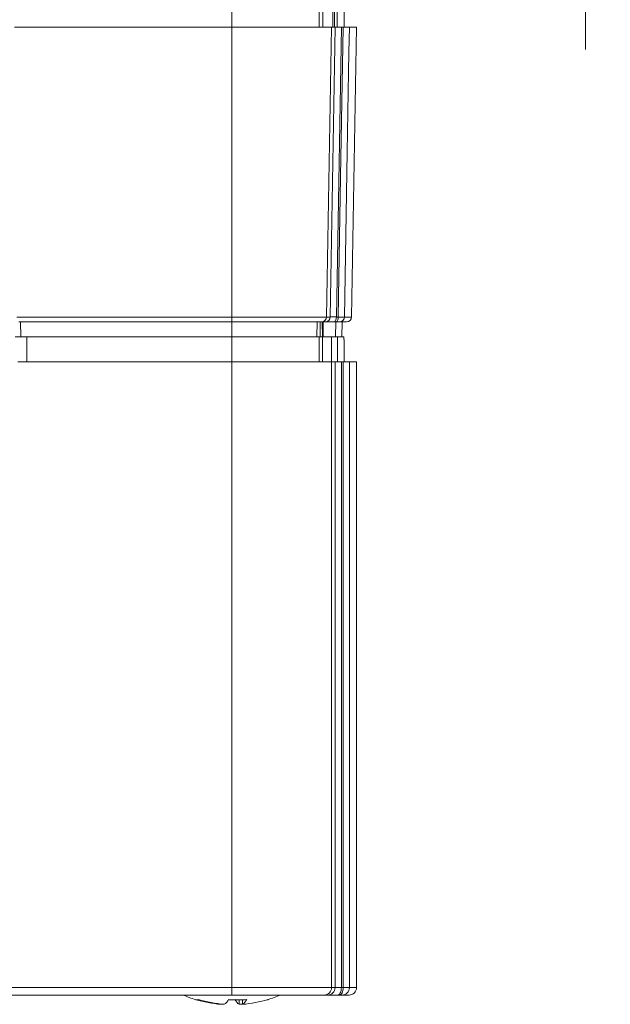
# Model space of a CAD drawing. Header units: millimetres. Extents: x 5 to 415, y 5 to 292.
# Tile 12 of 31: x 202 to 225, y 57 to 97. Entities that reach past the tile are written whole.
import ezdxf

# ---------------------------------------------------------------- set-up
doc = ezdxf.new("R2010")
doc.units = ezdxf.units.MM
doc.styles.add('SLDTEXTSTYLE0', font='TXT', dxfattribs={"width": 0.75})
doc.dimstyles.new('SLDDIMSTYLE3', dxfattribs={"dimtxt": 3.5, "dimasz": 3.5, "dimexe": 0, "dimexo": 0.0625, "dimgap": 0.875, "dimtad": 1, "dimrnd": 1e-09, "dimzin": 12, "dimdsep": 46, "dimtxsty": 'SLDTEXTSTYLE0', "dimsah": 1, "dimcen": 0.09, "dimadec": 0, "dimazin": 3, "dimtol": 1, "dimtp": 0.1, "dimtm": 0.1, "dimtfac": 1, "dimtdec": 1, "dimtmove": 0, "dimatfit": 0, "dimfxl": 1, "dimfrac": 2, "dimtolj": 1, "dimarcsym": 0})

# ---------------------------------------------------------------- blocks, each defined once
blk = doc.blocks.new('_D_8')
at = {"color": 7, "linetype": 'Continuous', "lineweight": 0}
for p, q in [((224.334, 121.994), (224.334, 128.494)), ((207.648, 121.994), (225.324, 121.994)), ((224.334, 101.994), (224.334, 121.994)), ((207.648, 101.994), (225.324, 101.994)), ((224.334, 101.994), (224.334, 95.494))]:
    blk.add_line(p, q, dxfattribs=at)
for points in [[(224.334, 121.994), (224.834, 125.494), (223.834, 125.494)], [(224.334, 101.994), (223.834, 98.494), (224.834, 98.494)]]:
    blk.add_solid(points, dxfattribs=at)
at = {"color": 7, "linetype": 'Continuous', "lineweight": 0, "attachment_point": 1, "rotation": 90, "style": 'SLDTEXTSTYLE0'}
for s, insert, char_height in [('±0,1', (220.884, 112.067), 2.45), ('20', (219.822, 105.602), 3.5)]:
    blk.add_mtext(s, dxfattribs=dict(at, insert=insert, char_height=char_height))

msp = doc.modelspace()

# ---------------------------------------------------------------- linework, layer by layer
at = {"color": 7, "linetype": 'Continuous', "lineweight": 15}
for p, q in [((210.157, 96.994), (210.157, 96.394)), ((213.656, 96.994), (213.656, 96.394)), ((213.802, 96.994), (213.802, 96.394)), ((214.202, 96.994), (214.202, 96.394)), ((214.276, 96.994), (214.276, 96.394)), ((214.376, 96.994), (214.376, 96.394)), ((214.657, 96.394), (214.657, 96.994)), ((210.157, 96.394), (201.457, 96.394)), ((210.157, 84.79), (210.157, 96.394)), ((214.155, 96.394), (210.157, 96.394)), ((213.953, 84.79), (214.155, 96.394)), ((214.1, 84.79), (214.298, 96.394)), ((214.298, 96.394), (214.155, 96.394)), ((214.298, 96.394), (214.548, 96.394)), ((214.548, 96.394), (214.349, 84.79)), ((214.62, 96.394), (214.548, 96.394)), ((214.657, 96.394), (214.62, 96.394)), ((215.157, 96.394), (214.869, 96.394)), ((214.955, 84.79), (215.157, 96.394)), ((201.541, 84.79), (210.157, 84.79)), ((210.157, 84.79), (213.953, 84.79)), ((210.157, 84.594), (210.157, 84.79)), ((213.953, 84.79), (214.1, 84.79)), ((214.349, 84.79), (214.424, 84.79)), ((210.157, 84.594), (201.624, 84.594)), ((201.698, 84.594), (201.702, 83.994)), ((210.157, 84.594), (210.157, 83.994)), ((213.753, 84.594), (210.157, 84.594)), ((213.566, 83.994), (213.576, 84.594)), ((213.693, 84.594), (213.703, 83.994)), ((213.9, 84.594), (213.753, 84.594)), ((213.779, 84.594), (213.79, 83.994)), ((213.822, 83.994), (213.809, 84.594)), ((214.249, 84.594), (213.9, 84.594)), ((214.324, 84.594), (214.249, 84.594)), ((214.329, 84.594), (214.319, 83.994)), ((214.755, 84.594), (214.473, 84.594)), ((214.566, 83.994), (214.576, 84.594)), ((201.952, 83.994), (201.477, 83.994)), ((201.952, 82.994), (201.952, 83.994)), ((210.157, 83.994), (201.952, 83.994)), ((210.157, 83.994), (210.157, 82.994)), ((213.656, 83.994), (210.157, 83.994)), ((213.656, 83.994), (213.656, 82.994)), ((213.703, 83.994), (213.656, 83.994)), ((213.703, 83.994), (213.79, 83.994)), ((213.79, 83.994), (213.79, 82.994)), ((213.79, 83.994), (213.822, 83.994)), ((214.15, 83.994), (213.822, 83.994)), ((214.15, 83.994), (214.15, 82.994)), ((214.389, 83.994), (214.15, 83.994)), ((214.389, 82.994), (214.389, 83.994)), ((214.648, 83.994), (214.389, 83.994)), ((214.648, 83.894), (214.648, 83.994)), ((214.648, 83.894), (214.657, 83.894)), ((214.657, 82.994), (214.657, 83.894)), ((210.157, 82.994), (201.582, 82.994)), ((210.157, 57.944), (210.157, 82.994)), ((214.155, 82.994), (210.157, 82.994)), ((214.155, 57.944), (214.155, 82.994)), ((214.298, 82.994), (214.155, 82.994)), ((214.298, 82.994), (214.298, 57.944)), ((214.548, 82.994), (214.298, 82.994)), ((214.548, 57.944), (214.548, 82.994)), ((214.62, 82.994), (214.548, 82.994)), ((214.62, 82.994), (214.62, 57.944)), ((214.62, 82.994), (214.869, 82.994)), ((214.869, 57.944), (214.869, 82.994)), ((214.869, 82.994), (215.157, 82.994)), ((215.157, 82.994), (215.157, 57.944)), ((166.157, 57.944), (210.157, 57.944)), ((210.157, 57.644), (166.157, 57.644)), ((214.155, 57.944), (210.157, 57.944)), ((210.157, 57.644), (210.157, 57.944)), ((210.157, 57.644), (213.855, 57.644)), ((213.855, 57.644), (213.999, 57.644)), ((213.999, 57.644), (214.398, 57.644)), ((214.298, 57.944), (214.155, 57.944)), ((214.548, 57.944), (214.298, 57.944)), ((214.398, 57.644), (214.47, 57.644)), ((214.47, 57.644), (214.57, 57.644)), ((214.62, 57.944), (214.548, 57.944)), ((214.57, 57.644), (214.857, 57.644)), ((214.869, 57.944), (214.62, 57.944)), ((215.157, 57.944), (214.869, 57.944)), ((209.73, 57.282), (209.73, 57.271)), ((210.46, 57.271), (210.46, 57.451)), ((210.584, 57.282), (210.46, 57.271)), ((210.584, 57.454), (210.584, 57.271))]:
    msp.add_line(p, q, dxfattribs=at)
at = {"color": 8, "linetype": 'Continuous', "lineweight": 15}
for p, q in [((214.673, 84.79), (214.955, 84.79)), ((213.818, 84.203), (213.821, 84.594))]:
    msp.add_line(p, q, dxfattribs=at)
at = {"color": 7, "linetype": 'Continuous', "lineweight": 15, "flags": 128}
for points in [[(214.424, 84.79), (214.519, 90.396), (214.62, 96.394)], [(214.869, 96.394), (214.852, 95.394), (214.785, 91.395), (214.673, 84.79)], [(214.249, 84.594), (214.269, 84.598), (214.287, 84.609), (214.304, 84.627), (214.319, 84.651), (214.332, 84.681), (214.341, 84.715), (214.347, 84.752), (214.349, 84.79)], [(214.324, 84.594), (214.343, 84.598), (214.362, 84.609), (214.379, 84.627), (214.394, 84.651), (214.406, 84.681), (214.416, 84.715), (214.421, 84.752), (214.424, 84.79)], [(214.398, 57.644), (214.427, 57.65), (214.456, 57.667), (214.482, 57.694), (214.504, 57.732), (214.523, 57.777), (214.537, 57.829), (214.545, 57.885), (214.548, 57.944)], [(214.47, 57.644), (214.499, 57.65), (214.527, 57.667), (214.553, 57.694), (214.576, 57.732), (214.595, 57.777), (214.609, 57.829), (214.617, 57.885), (214.62, 57.944)], [(210.157, 57.456), (210.101, 57.453), (210.024, 57.451)]]:
    msp.add_lwpolyline(points, dxfattribs=at)
at = {"color": 7, "linetype": 'Continuous', "lineweight": 15}
for centre, radius, start, end in [((213.753, 84.794), 0.2, 270.014, 359.0146), ((213.9, 84.794), 0.2, 270.014, 359.0146), ((214.473, 84.794), 0.2, 270.0395, 359.0413), ((214.755, 84.794), 0.2, 270, 359), ((210.157, 62.244), 5, 246.9261, 253.2662), ((210.157, 62.244), 5, 286.7338, 293.0739), ((213.855, 57.944), 0.3, 270.0143, 0.0143), ((213.999, 57.944), 0.3, 270.0143, 0.0143), ((214.569, 57.944), 0.3, 270.0413, 0.0413), ((214.857, 57.944), 0.3, 270, 0), ((210.096, 62.11), 4.852, 253.2785, 265.6802), ((208.759, 57.631), 0.18, 256.5738, 291.0763), ((210.22, 62.11), 4.852, 253.2785, 265.6802), ((209.637, 57.648), 0.435, 300.0384, 334.7844), ((210.395, 62.795), 5.345, 266.0874, 273.9126), ((210.678, 57.648), 0.435, 205.2156, 239.9616), ((210.219, 62.11), 4.852, 274.3198, 286.7215), ((210.366, 57.648), 0.435, 300.0384, 334.7844), ((211.563, 57.569), 0.118, 276.6967, 296.2649)]:
    msp.add_arc(centre, radius, start, end, dxfattribs=at)
msp.add_ellipse((214.599, 84.794), major_axis=(0.5, 0.003), ratio=0.004101, start_param=3.173078, end_param=4.188519, dxfattribs=at)
for points, knots in [([(214.62, 96.394), (214.666, 96.394), (214.757, 96.394), (214.845, 96.394), (214.861, 96.394), (214.869, 96.394)], [0, 0, 0, 0, 0.339512, 0.679025, 1, 1, 1, 1]), ([(214.424, 84.79), (214.469, 84.79), (214.561, 84.79), (214.649, 84.79), (214.665, 84.79), (214.673, 84.79)], [0, 0, 0, 0, 0.339323, 0.678652, 1, 1, 1, 1]), ([(214.473, 84.594), (214.468, 84.594), (214.459, 84.594), (214.406, 84.594), (214.351, 84.594), (214.324, 84.594)], [0, 0, 0, 0, 0.321349, 0.660675, 1, 1, 1, 1])]:
    msp.add_open_spline(points, degree=3, knots=knots, dxfattribs=at)

# ---------------------------------------------------------------- dimensions: what is measured, and where the dimension line sits
at = {"color": 7, "linetype": 'Continuous', "lineweight": 0}
dim = msp.add_linear_dim(base=(224.334, 121.994), p1=(206.657, 101.994), p2=(206.657, 121.994), angle=90, dimstyle='SLDDIMSTYLE3', dxfattribs=at)
dim.commit()
dim.dimension.update_dxf_attribs({"geometry": '_D_8', "text_midpoint": (224.334, 111.994), "dimtype": 160})

doc.saveas('drawing.dxf')
